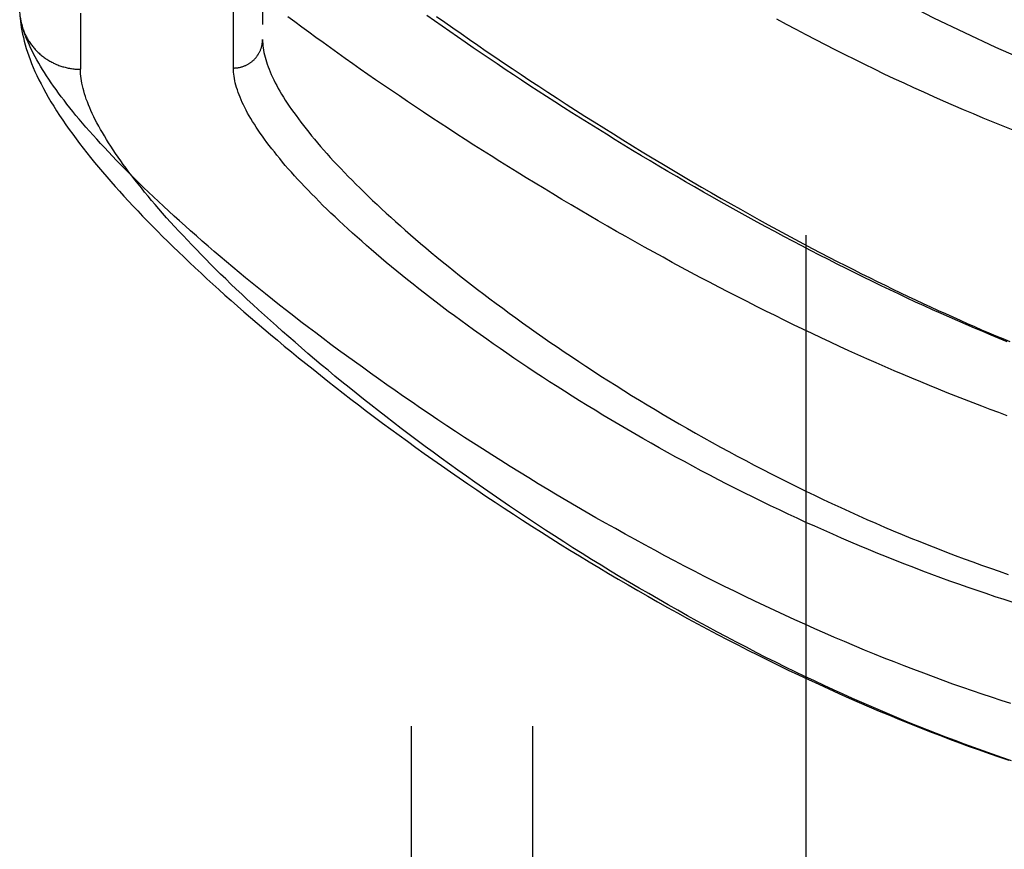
# Model space of a CAD drawing. Header units: inches. Extents: x 0 to 189, y 0 to 122.
# Tile 137 of 226: x 83.395 to 84.408, y 76.885 to 77.739. Entities that reach past the tile are written whole.
import ezdxf

# ---------------------------------------------------------------- set-up
doc = ezdxf.new("R2010")
doc.units = ezdxf.units.IN
doc.header["$LTSCALE"] = 10.388889
doc.header["$MEASUREMENT"] = 0
doc.linetypes.add('HIDDEN', pattern=[0.2, 0.1, -0.1])
for name, color, linetype in [('DEFAULT_2', 8, 'HIDDEN'), ('RIGHTHAND_DOOR_ASSEMBLY', 7, 'CONTINUOUS'), ('SUBPANEL', 7, 'CONTINUOUS')]:
    doc.layers.add(name, color=color, linetype=linetype)

msp = doc.modelspace()

# ---------------------------------------------------------------- linework, layer by layer
at = {"layer": 'DEFAULT_2', "color": 8, "linetype": 'HIDDEN'}
msp.add_line((84.204, 81.6725), (84.204, 36.5685), dxfattribs=at)
at = {"layer": 'RIGHTHAND_DOOR_ASSEMBLY', "color": 8, "linetype": 'HIDDEN'}
for p, q in [((83.6148, 77.6889), (83.6148, 78.8021)), ((83.6448, 78.7727), (83.6448, 77.7183)), ((83.4573, 77.7455), (83.4573, 77.6877))]:
    msp.add_line(p, q, dxfattribs=at)
for points in [[(83.3976, 77.7319), (83.3969, 77.7344), (83.3963, 77.737), (83.3958, 77.7394), (83.3954, 77.7419), (83.3951, 77.7443), (83.3949, 77.7466), (83.3948, 77.7489)], [(83.3952, 77.7404), (83.3955, 77.7373), (83.3959, 77.734), (83.3964, 77.7307), (83.397, 77.7273), (83.3977, 77.7238), (83.3985, 77.7202), (83.3994, 77.7166), (83.4004, 77.7129), (83.4015, 77.7092), (83.4027, 77.7054), (83.404, 77.7015), (83.4054, 77.6976), (83.407, 77.6936), (83.4087, 77.6895), (83.4105, 77.6853), (83.4124, 77.6811), (83.4145, 77.6768), (83.4167, 77.6725), (83.4191, 77.668), (83.4215, 77.6635), (83.4242, 77.6589), (83.4269, 77.6543), (83.4298, 77.6496), (83.4328, 77.6448), (83.4359, 77.64), (83.4391, 77.6352), (83.4424, 77.6304), (83.4458, 77.6256), (83.4493, 77.6208), (83.4528, 77.616), (83.4564, 77.6112), (83.4602, 77.6064), (83.464, 77.6016), (83.4678, 77.5967), (83.4718, 77.5918), (83.4759, 77.5869), (83.48, 77.582), (83.4843, 77.5771), (83.4886, 77.5721), (83.493, 77.5671), (83.4975, 77.5621), (83.502, 77.5571), (83.5067, 77.552), (83.5115, 77.5469), (83.5163, 77.5418), (83.5212, 77.5366), (83.5263, 77.5314), (83.5314, 77.5262), (83.5366, 77.5209), (83.5419, 77.5156), (83.5472, 77.5103), (83.5527, 77.505), (83.5583, 77.4996), (83.5639, 77.4941), (83.5697, 77.4887), (83.5755, 77.4832), (83.5815, 77.4777), (83.5875, 77.4721), (83.5936, 77.4665), (83.5998, 77.4609), (83.6061, 77.4552), (83.6125, 77.4495), (83.619, 77.4438), (83.6256, 77.438), (83.6323, 77.4322), (83.6391, 77.4264), (83.646, 77.4205), (83.6529, 77.4147), (83.66, 77.4088), (83.6671, 77.4028), (83.6744, 77.3968), (83.6817, 77.3908), (83.6892, 77.3848), (83.6967, 77.3788), (83.7043, 77.3727), (83.712, 77.3666), (83.7198, 77.3605), (83.7277, 77.3544), (83.7357, 77.3482), (83.7437, 77.3421), (83.7519, 77.3359), (83.7601, 77.3297), (83.7684, 77.3234), (83.7769, 77.3172), (83.7854, 77.311), (83.7939, 77.3047), (83.8026, 77.2985), (83.8113, 77.2922), (83.8202, 77.286), (83.8291, 77.2797), (83.8381, 77.2734), (83.8471, 77.2672), (83.8562, 77.2609), (83.8655, 77.2546), (83.8747, 77.2484), (83.8841, 77.2421), (83.8935, 77.2359), (83.903, 77.2297), (83.9125, 77.2235), (83.9221, 77.2173), (83.9318, 77.2111), (83.9415, 77.205), (83.9513, 77.1989), (83.9611, 77.1928), (83.971, 77.1867), (83.9809, 77.1807), (83.9908, 77.1747), (84.0009, 77.1687), (84.0109, 77.1628), (84.021, 77.1569), (84.0311, 77.151), (84.0413, 77.1452), (84.0515, 77.1395), (84.0617, 77.1337), (84.072, 77.1281), (84.0823, 77.1225), (84.0926, 77.1169), (84.1029, 77.1114), (84.1132, 77.1059), (84.1236, 77.1005), (84.134, 77.0952), (84.1444, 77.0899), (84.1548, 77.0846), (84.1652, 77.0795), (84.1756, 77.0744), (84.186, 77.0693), (84.1964, 77.0644), (84.2068, 77.0594), (84.2173, 77.0546), (84.2277, 77.0498), (84.2381, 77.0451), (84.2485, 77.0405), (84.2589, 77.036), (84.2693, 77.0315), (84.2796, 77.0271), (84.29, 77.0227), (84.3003, 77.0185), (84.3107, 77.0143), (84.321, 77.0101), (84.3313, 77.0061), (84.3416, 77.0021), (84.3518, 76.9982), (84.3621, 76.9944), (84.3723, 76.9907), (84.3825, 76.987), (84.3927, 76.9834), (84.4028, 76.9799), (84.413, 76.9765)], [(83.3956, 77.7389), (83.3958, 77.7378), (83.396, 77.7367), (83.3962, 77.7356), (83.3965, 77.7345), (83.3968, 77.7334), (83.3971, 77.7323), (83.3974, 77.7313), (83.3977, 77.7302), (83.3981, 77.7291), (83.3985, 77.7281), (83.3989, 77.727), (83.3993, 77.726), (83.3997, 77.725), (83.4002, 77.7239), (83.4007, 77.7229), (83.4012, 77.7219), (83.4017, 77.7209), (83.4022, 77.7199), (83.4027, 77.7189), (83.4033, 77.718), (83.4039, 77.717), (83.4045, 77.7161), (83.4051, 77.7151), (83.4058, 77.7142), (83.4064, 77.7133), (83.4071, 77.7124), (83.4078, 77.7115), (83.4085, 77.7106), (83.4092, 77.7097), (83.4099, 77.7089), (83.4107, 77.7081), (83.4115, 77.7072), (83.4123, 77.7064), (83.4131, 77.7056), (83.4139, 77.7048), (83.4147, 77.7041), (83.4155, 77.7033), (83.4164, 77.7026), (83.4173, 77.7019), (83.4182, 77.7011), (83.4191, 77.7005), (83.42, 77.6998), (83.4209, 77.6991), (83.4218, 77.6985), (83.4228, 77.6979), (83.4237, 77.6972), (83.4247, 77.6967), (83.4257, 77.6961), (83.4267, 77.6955), (83.4277, 77.695), (83.4287, 77.6945), (83.4297, 77.694), (83.4307, 77.6935), (83.4318, 77.693), (83.4328, 77.6926), (83.4339, 77.6921), (83.4349, 77.6917), (83.436, 77.6913), (83.4371, 77.691), (83.4382, 77.6906), (83.4392, 77.6903), (83.4403, 77.69), (83.4414, 77.6897), (83.4425, 77.6894), (83.4437, 77.6892), (83.4448, 77.6889), (83.4459, 77.6887), (83.447, 77.6885), (83.4482, 77.6883), (83.4493, 77.6882), (83.4504, 77.6881), (83.4516, 77.6879), (83.4527, 77.6879), (83.4538, 77.6878), (83.455, 77.6877), (83.4561, 77.6877), (83.4573, 77.6877)], [(84.4114, 77.3311), (84.4027, 77.3343), (84.3939, 77.3376), (84.3852, 77.3409), (84.3763, 77.3442), (84.3674, 77.3477), (84.3585, 77.3512), (84.3496, 77.3547), (84.3405, 77.3584), (84.3315, 77.362), (84.3224, 77.3658), (84.3133, 77.3696), (84.3041, 77.3735), (84.2949, 77.3774), (84.2856, 77.3814), (84.2763, 77.3855), (84.267, 77.3896), (84.2576, 77.3938), (84.2483, 77.398), (84.2388, 77.4023), (84.2294, 77.4067), (84.2199, 77.4111), (84.2104, 77.4156), (84.2009, 77.4201), (84.1914, 77.4247), (84.1818, 77.4294), (84.1723, 77.4341), (84.1627, 77.4388), (84.1531, 77.4436), (84.1435, 77.4485), (84.1339, 77.4534), (84.1243, 77.4583), (84.1146, 77.4633), (84.105, 77.4684), (84.0954, 77.4734), (84.0858, 77.4786), (84.0762, 77.4837), (84.0666, 77.4889), (84.057, 77.4941), (84.0474, 77.4994), (84.0379, 77.5047), (84.0283, 77.5101), (84.0188, 77.5154), (84.0093, 77.5208), (83.9998, 77.5263), (83.9904, 77.5317), (83.981, 77.5372), (83.9716, 77.5427), (83.9623, 77.5482), (83.9529, 77.5537), (83.9437, 77.5593), (83.9345, 77.5648), (83.9253, 77.5704), (83.9161, 77.576), (83.907, 77.5816), (83.898, 77.5872), (83.889, 77.5928), (83.88, 77.5984), (83.8711, 77.6041), (83.8623, 77.6097), (83.8535, 77.6153), (83.8448, 77.6209), (83.8362, 77.6266), (83.8276, 77.6322), (83.819, 77.6378), (83.8106, 77.6434), (83.8022, 77.649), (83.7939, 77.6546), (83.7856, 77.6602), (83.7774, 77.6657), (83.7693, 77.6713), (83.7612, 77.6768), (83.7533, 77.6823), (83.7454, 77.6878), (83.7376, 77.6933), (83.7298, 77.6988), (83.7222, 77.7042), (83.7146, 77.7097), (83.7071, 77.7151), (83.6997, 77.7205), (83.6923, 77.7258), (83.6851, 77.7311), (83.6779, 77.7364), (83.6708, 77.7417)], [(84.4114, 77.4072), (84.4031, 77.4106), (84.3947, 77.4141), (84.3862, 77.4176), (84.3777, 77.4212), (84.3692, 77.4249), (84.3606, 77.4286), (84.352, 77.4324), (84.3433, 77.4362), (84.3346, 77.4401), (84.3258, 77.4441), (84.317, 77.4481), (84.3082, 77.4522), (84.2993, 77.4564), (84.2904, 77.4606), (84.2815, 77.4649), (84.2725, 77.4692), (84.2635, 77.4736), (84.2545, 77.478), (84.2454, 77.4826), (84.2363, 77.4871), (84.2272, 77.4917), (84.2181, 77.4964), (84.209, 77.5011), (84.1998, 77.5059), (84.1906, 77.5107), (84.1814, 77.5155), (84.1722, 77.5205), (84.163, 77.5254), (84.1538, 77.5304), (84.1446, 77.5355), (84.1354, 77.5405), (84.1262, 77.5457), (84.117, 77.5508), (84.1078, 77.556), (84.0986, 77.5613), (84.0894, 77.5665), (84.0802, 77.5718), (84.0711, 77.5772), (84.0619, 77.5825), (84.0528, 77.5879), (84.0437, 77.5933), (84.0347, 77.5987), (84.0256, 77.6042), (84.0166, 77.6097), (84.0076, 77.6151), (83.9987, 77.6207), (83.9898, 77.6262), (83.9809, 77.6317), (83.9721, 77.6373), (83.9633, 77.6428), (83.9545, 77.6484), (83.9458, 77.654), (83.9371, 77.6596), (83.9285, 77.6652), (83.9199, 77.6707), (83.9114, 77.6763), (83.903, 77.6819), (83.8946, 77.6875), (83.8862, 77.6931), (83.8779, 77.6987), (83.8697, 77.7043), (83.8615, 77.7098), (83.8534, 77.7154), (83.8454, 77.7209), (83.8374, 77.7265), (83.8295, 77.732), (83.8217, 77.7375), (83.8139, 77.743)], [(83.824, 77.7419), (83.8323, 77.7361), (83.8407, 77.7302), (83.8492, 77.7243), (83.8577, 77.7184), (83.8664, 77.7124), (83.8751, 77.7064), (83.8839, 77.7004), (83.8928, 77.6944), (83.9018, 77.6883), (83.9109, 77.6823), (83.92, 77.6762), (83.9293, 77.6701), (83.9386, 77.664), (83.948, 77.6579), (83.9574, 77.6518), (83.967, 77.6457), (83.9766, 77.6395), (83.9863, 77.6334), (83.9961, 77.6273), (84.0059, 77.6211), (84.0158, 77.615), (84.0257, 77.6089), (84.0357, 77.6027), (84.0458, 77.5966), (84.0559, 77.5905), (84.0661, 77.5844), (84.0764, 77.5783), (84.0866, 77.5723), (84.0968, 77.5664), (84.1069, 77.5605), (84.117, 77.5547), (84.127, 77.5491), (84.1368, 77.5435), (84.1465, 77.5381), (84.156, 77.5328), (84.1654, 77.5276), (84.1747, 77.5225), (84.1838, 77.5176), (84.1928, 77.5127), (84.2017, 77.508), (84.2105, 77.5033), (84.2192, 77.4988), (84.2278, 77.4943), (84.2364, 77.4899), (84.2448, 77.4856), (84.2531, 77.4814), (84.2614, 77.4772), (84.2695, 77.4732), (84.2776, 77.4692), (84.2856, 77.4653), (84.2936, 77.4614), (84.3015, 77.4576), (84.3093, 77.4539), (84.3171, 77.4502), (84.3248, 77.4466), (84.3325, 77.443), (84.3402, 77.4395), (84.3478, 77.4361), (84.3553, 77.4327), (84.3628, 77.4293), (84.3702, 77.4261), (84.3776, 77.4228), (84.385, 77.4196), (84.3923, 77.4165), (84.3996, 77.4134), (84.4069, 77.4104), (84.4142, 77.4074)], [(84.174, 77.7397), (84.1839, 77.7342), (84.1939, 77.7289), (84.2039, 77.7236), (84.214, 77.7183), (84.224, 77.7131), (84.234, 77.708), (84.2441, 77.7029), (84.2542, 77.6979), (84.2643, 77.6929), (84.2744, 77.688), (84.2845, 77.6831), (84.2947, 77.6783), (84.3048, 77.6736), (84.315, 77.6689), (84.3252, 77.6643), (84.3354, 77.6597), (84.3455, 77.6552), (84.3557, 77.6508), (84.3659, 77.6464), (84.3762, 77.6421), (84.3864, 77.6378), (84.3966, 77.6336), (84.4068, 77.6294), (84.4171, 77.6253)], [(84.415, 77.0347), (84.4052, 77.0379), (84.3953, 77.0412), (84.3854, 77.0445), (84.3755, 77.0479), (84.3655, 77.0514), (84.3555, 77.0549), (84.3455, 77.0585), (84.3354, 77.0622), (84.3254, 77.0659), (84.3153, 77.0698), (84.3051, 77.0736), (84.295, 77.0776), (84.2848, 77.0816), (84.2747, 77.0857), (84.2645, 77.0899), (84.2542, 77.0942), (84.244, 77.0985), (84.2337, 77.1029), (84.2235, 77.1073), (84.2132, 77.1118), (84.2029, 77.1164), (84.1926, 77.1211), (84.1823, 77.1258), (84.172, 77.1305), (84.1617, 77.1354), (84.1514, 77.1403), (84.141, 77.1453), (84.1307, 77.1503), (84.1204, 77.1554), (84.1101, 77.1605), (84.0998, 77.1657), (84.0895, 77.171), (84.0793, 77.1763), (84.069, 77.1816), (84.0588, 77.187), (84.0486, 77.1925), (84.0384, 77.198), (84.0282, 77.2035), (84.0181, 77.2091), (84.008, 77.2148), (83.9979, 77.2204), (83.9879, 77.2261), (83.9779, 77.2319), (83.968, 77.2377), (83.9581, 77.2435), (83.9482, 77.2493), (83.9384, 77.2552), (83.9286, 77.2611), (83.9189, 77.267), (83.9093, 77.2729), (83.8997, 77.2788), (83.8902, 77.2848), (83.8807, 77.2908), (83.8713, 77.2968), (83.862, 77.3028), (83.8527, 77.3088), (83.8435, 77.3148), (83.8344, 77.3208), (83.8253, 77.3269), (83.8164, 77.3329), (83.8075, 77.3389), (83.7987, 77.3449), (83.7899, 77.3509), (83.7813, 77.3569), (83.7727, 77.3629), (83.7642, 77.3689), (83.7558, 77.3749), (83.7475, 77.3809), (83.7393, 77.3868), (83.7312, 77.3927), (83.7231, 77.3986), (83.7152, 77.4045), (83.7073, 77.4104), (83.6996, 77.4162), (83.6919, 77.422), (83.6843, 77.4278), (83.6769, 77.4336), (83.6695, 77.4393), (83.6622, 77.445), (83.655, 77.4507), (83.6479, 77.4564), (83.641, 77.462), (83.6341, 77.4675), (83.6273, 77.4731), (83.6206, 77.4786), (83.614, 77.4841), (83.6075, 77.4895), (83.6012, 77.4949), (83.5949, 77.5002), (83.5887, 77.5056), (83.5826, 77.5108), (83.5766, 77.5161), (83.5707, 77.5213), (83.565, 77.5264), (83.5593, 77.5315), (83.5537, 77.5366), (83.5482, 77.5416), (83.5428, 77.5466), (83.5376, 77.5515), (83.5324, 77.5564), (83.5273, 77.5612), (83.5223, 77.566), (83.5174, 77.5708), (83.5127, 77.5755), (83.508, 77.5801), (83.5034, 77.5847), (83.4989, 77.5893), (83.4945, 77.5938), (83.4902, 77.5983), (83.4861, 77.6027), (83.482, 77.607), (83.478, 77.6114), (83.4741, 77.6156), (83.4703, 77.6199), (83.4666, 77.624), (83.463, 77.6282), (83.4595, 77.6322), (83.4561, 77.6363), (83.4527, 77.6402), (83.4495, 77.6442), (83.4464, 77.648), (83.4434, 77.6519), (83.4404, 77.6557), (83.4376, 77.6594), (83.4348, 77.6631), (83.4322, 77.6667), (83.4296, 77.6703), (83.4271, 77.6738), (83.4248, 77.6773), (83.4225, 77.6808), (83.4203, 77.6842), (83.4182, 77.6875), (83.4162, 77.6908), (83.4143, 77.6941), (83.4124, 77.6972), (83.4107, 77.7004), (83.4091, 77.7035), (83.4075, 77.7065), (83.406, 77.7096), (83.4047, 77.7125), (83.4034, 77.7154), (83.4022, 77.7183), (83.4011, 77.7211), (83.4001, 77.7238), (83.3991, 77.7266), (83.3983, 77.7292), (83.3976, 77.7319)], [(83.6148, 77.6889), (83.6154, 77.6889), (83.6161, 77.689), (83.6167, 77.689), (83.6174, 77.689), (83.618, 77.6891), (83.6187, 77.6892), (83.6193, 77.6893), (83.62, 77.6894), (83.6206, 77.6895), (83.6212, 77.6896), (83.6219, 77.6898), (83.6225, 77.6899), (83.6231, 77.6901), (83.6238, 77.6903), (83.6244, 77.6905), (83.625, 77.6907), (83.6256, 77.6909), (83.6262, 77.6912), (83.6268, 77.6914), (83.6274, 77.6917), (83.628, 77.692), (83.6286, 77.6923), (83.6292, 77.6926), (83.6298, 77.6929), (83.6303, 77.6932), (83.6309, 77.6935), (83.6314, 77.6939), (83.632, 77.6943), (83.6325, 77.6946), (83.633, 77.695), (83.6335, 77.6954), (83.634, 77.6958), (83.6345, 77.6962), (83.635, 77.6967), (83.6355, 77.6971), (83.636, 77.6975), (83.6364, 77.698), (83.6369, 77.6985), (83.6373, 77.6989), (83.6377, 77.6994), (83.6381, 77.6999), (83.6386, 77.7004), (83.6389, 77.7009), (83.6393, 77.7015), (83.6397, 77.702), (83.6401, 77.7025), (83.6404, 77.7031), (83.6407, 77.7036), (83.6411, 77.7042), (83.6414, 77.7048), (83.6417, 77.7053), (83.6419, 77.7059), (83.6422, 77.7065), (83.6425, 77.7071), (83.6427, 77.7077), (83.6429, 77.7083), (83.6432, 77.7089), (83.6434, 77.7095), (83.6436, 77.7101), (83.6437, 77.7107), (83.6439, 77.7113), (83.644, 77.712), (83.6442, 77.7126), (83.6443, 77.7132), (83.6444, 77.7139), (83.6445, 77.7145), (83.6446, 77.7151), (83.6446, 77.7158), (83.6447, 77.7164), (83.6447, 77.717), (83.6447, 77.7177), (83.6448, 77.7183)], [(83.6448, 77.7183), (83.6448, 77.7162), (83.6449, 77.7141), (83.6451, 77.7119), (83.6454, 77.7096), (83.6458, 77.7073), (83.6462, 77.705), (83.6467, 77.7026), (83.6473, 77.7002), (83.648, 77.6978), (83.6488, 77.6953), (83.6496, 77.6928), (83.6506, 77.6902), (83.6516, 77.6876), (83.6527, 77.6849), (83.6538, 77.6822), (83.6551, 77.6794), (83.6564, 77.6767), (83.6579, 77.6738), (83.6594, 77.671), (83.661, 77.668), (83.6627, 77.6651), (83.6644, 77.6621), (83.6663, 77.659), (83.6682, 77.656), (83.6702, 77.6528), (83.6723, 77.6497), (83.6745, 77.6464), (83.6768, 77.6432), (83.6792, 77.6399), (83.6816, 77.6365), (83.6842, 77.6332), (83.6868, 77.6297), (83.6895, 77.6263), (83.6923, 77.6228), (83.6952, 77.6192), (83.6982, 77.6156), (83.7012, 77.612), (83.7044, 77.6083), (83.7076, 77.6046), (83.711, 77.6008), (83.7144, 77.597), (83.7179, 77.5932), (83.7215, 77.5893), (83.7252, 77.5854), (83.729, 77.5814), (83.7329, 77.5774), (83.7369, 77.5734), (83.7409, 77.5693), (83.7451, 77.5652), (83.7493, 77.561), (83.7537, 77.5568), (83.7581, 77.5526), (83.7626, 77.5483), (83.7673, 77.544), (83.772, 77.5397), (83.7768, 77.5353), (83.7817, 77.5309), (83.7866, 77.5264), (83.7917, 77.5219), (83.7969, 77.5174), (83.8022, 77.5129), (83.8075, 77.5083), (83.813, 77.5037), (83.8185, 77.4991), (83.8241, 77.4944), (83.8298, 77.4897), (83.8357, 77.485), (83.8416, 77.4803), (83.8476, 77.4755), (83.8536, 77.4707), (83.8598, 77.4659), (83.8661, 77.4611), (83.8724, 77.4562), (83.8789, 77.4514), (83.8854, 77.4465), (83.892, 77.4416), (83.8987, 77.4366), (83.9055, 77.4317), (83.9123, 77.4268), (83.9193, 77.4218), (83.9263, 77.4168), (83.9334, 77.4118), (83.9406, 77.4069), (83.9479, 77.4019), (83.9552, 77.3969), (83.9627, 77.3919), (83.9702, 77.3869), (83.9777, 77.3819), (83.9854, 77.3769), (83.9931, 77.3719), (84.0009, 77.3669), (84.0087, 77.362), (84.0166, 77.357), (84.0246, 77.352), (84.0327, 77.3471), (84.0408, 77.3422), (84.0489, 77.3373), (84.0572, 77.3324), (84.0654, 77.3275), (84.0738, 77.3226), (84.0822, 77.3178), (84.0906, 77.313), (84.0991, 77.3082), (84.1076, 77.3035), (84.1162, 77.2987), (84.1248, 77.2941), (84.1335, 77.2894), (84.1422, 77.2848), (84.1509, 77.2802), (84.1597, 77.2756), (84.1685, 77.2711), (84.1773, 77.2667), (84.1862, 77.2622), (84.1951, 77.2578), (84.204, 77.2535), (84.2129, 77.2492), (84.2219, 77.2449), (84.2309, 77.2407), (84.2399, 77.2366), (84.2489, 77.2325), (84.2579, 77.2284), (84.2669, 77.2244), (84.276, 77.2204), (84.2851, 77.2165), (84.2941, 77.2127), (84.3032, 77.2089), (84.3123, 77.2051), (84.3214, 77.2015), (84.3305, 77.1978), (84.3396, 77.1943), (84.3487, 77.1907), (84.3578, 77.1873), (84.3669, 77.1839), (84.376, 77.1805), (84.385, 77.1772), (84.3941, 77.174), (84.4032, 77.1709), (84.4123, 77.1677)], [(84.4156, 76.9759), (84.4059, 76.9792), (84.3962, 76.9826), (84.3865, 76.986), (84.3769, 76.9895), (84.3673, 76.993), (84.3577, 76.9966), (84.3481, 77.0003), (84.3385, 77.004), (84.3289, 77.0077), (84.3193, 77.0115), (84.3097, 77.0154), (84.3001, 77.0194), (84.2905, 77.0234), (84.2809, 77.0275), (84.2713, 77.0316), (84.2616, 77.0358), (84.252, 77.0401), (84.2423, 77.0445), (84.2325, 77.0489), (84.2228, 77.0534), (84.2129, 77.058), (84.2031, 77.0627), (84.1931, 77.0675), (84.1831, 77.0723), (84.1731, 77.0773), (84.163, 77.0823), (84.1529, 77.0875), (84.1428, 77.0927), (84.1327, 77.0979), (84.1225, 77.1033), (84.1124, 77.1087), (84.1023, 77.1141), (84.0922, 77.1196), (84.0822, 77.1252), (84.0721, 77.1308), (84.0622, 77.1364), (84.0522, 77.1421), (84.0423, 77.1479), (84.0324, 77.1536), (84.0225, 77.1595), (84.0127, 77.1653), (84.0029, 77.1712), (83.9932, 77.1772), (83.9835, 77.1831), (83.9739, 77.1891), (83.9643, 77.1952), (83.9548, 77.2012), (83.9454, 77.2073), (83.936, 77.2134), (83.9267, 77.2195), (83.9174, 77.2256), (83.9082, 77.2317), (83.8991, 77.2379), (83.89, 77.244), (83.881, 77.2502), (83.8721, 77.2564), (83.8633, 77.2626), (83.8546, 77.2687), (83.8459, 77.2749), (83.8373, 77.2811), (83.8288, 77.2872), (83.8204, 77.2934), (83.8121, 77.2995), (83.8038, 77.3057), (83.7957, 77.3118), (83.7876, 77.3179), (83.7797, 77.324), (83.7718, 77.3301), (83.764, 77.3361), (83.7563, 77.3421), (83.7487, 77.3481), (83.7412, 77.3541), (83.7338, 77.3601), (83.7265, 77.366), (83.7193, 77.3719), (83.7122, 77.3778), (83.7052, 77.3836), (83.6983, 77.3894), (83.6915, 77.3952), (83.6848, 77.4009), (83.6782, 77.4066), (83.6717, 77.4123), (83.6653, 77.4179), (83.659, 77.4235), (83.6528, 77.429), (83.6467, 77.4345), (83.6407, 77.44), (83.6348, 77.4454), (83.629, 77.4507), (83.6233, 77.4561), (83.6177, 77.4614), (83.6122, 77.4666), (83.6068, 77.4718), (83.6016, 77.4769), (83.5964, 77.482), (83.5913, 77.4871), (83.5863, 77.4921), (83.5814, 77.4971), (83.5766, 77.502), (83.5719, 77.5068), (83.5674, 77.5116), (83.5629, 77.5164), (83.5585, 77.5211), (83.5542, 77.5258), (83.55, 77.5304), (83.5459, 77.5349), (83.5419, 77.5395), (83.538, 77.5439), (83.5342, 77.5483), (83.5305, 77.5527), (83.5269, 77.557), (83.5234, 77.5613), (83.52, 77.5655), (83.5166, 77.5696), (83.5134, 77.5737), (83.5103, 77.5778), (83.5072, 77.5818), (83.5043, 77.5857), (83.5014, 77.5896), (83.4987, 77.5935), (83.496, 77.5973), (83.4934, 77.601), (83.4909, 77.6047), (83.4885, 77.6084), (83.4862, 77.6119), (83.484, 77.6155), (83.4819, 77.619), (83.4799, 77.6224), (83.4779, 77.6258), (83.4761, 77.6291), (83.4743, 77.6324), (83.4726, 77.6357), (83.471, 77.6388), (83.4695, 77.642), (83.4681, 77.6451), (83.4668, 77.6481), (83.4656, 77.6511), (83.4644, 77.654), (83.4633, 77.6569), (83.4624, 77.6597), (83.4615, 77.6625), (83.4607, 77.6653), (83.46, 77.6679), (83.4593, 77.6706), (83.4588, 77.6732), (83.4583, 77.6757), (83.4579, 77.6782), (83.4576, 77.6806), (83.4574, 77.683), (83.4573, 77.6854), (83.4573, 77.6877)], [(84.4175, 77.1388), (84.4082, 77.1418), (84.3989, 77.1448), (84.3896, 77.1479), (84.3803, 77.1511), (84.371, 77.1543), (84.3617, 77.1575), (84.3524, 77.1608), (84.3431, 77.1642), (84.3338, 77.1677), (84.3245, 77.1711), (84.3152, 77.1747), (84.3059, 77.1783), (84.2965, 77.1819), (84.2872, 77.1857), (84.278, 77.1894), (84.2687, 77.1932), (84.2594, 77.1971), (84.2502, 77.201), (84.2409, 77.205), (84.2317, 77.209), (84.2225, 77.2131), (84.2133, 77.2172), (84.2041, 77.2213), (84.195, 77.2255), (84.1859, 77.2298), (84.1768, 77.2341), (84.1677, 77.2384), (84.1587, 77.2428), (84.1497, 77.2472), (84.1407, 77.2517), (84.1317, 77.2561), (84.1228, 77.2607), (84.114, 77.2652), (84.1052, 77.2698), (84.0964, 77.2744), (84.0877, 77.2791), (84.079, 77.2838), (84.0703, 77.2885), (84.0618, 77.2932), (84.0532, 77.298), (84.0447, 77.3027), (84.0363, 77.3075), (84.028, 77.3123), (84.0197, 77.3172), (84.0114, 77.322), (84.0032, 77.3269), (83.9951, 77.3317), (83.9871, 77.3366), (83.9791, 77.3415), (83.9712, 77.3464), (83.9634, 77.3513), (83.9556, 77.3562), (83.948, 77.3611), (83.9403, 77.366), (83.9328, 77.3708), (83.9254, 77.3757), (83.918, 77.3806), (83.9107, 77.3855), (83.9035, 77.3904), (83.8964, 77.3953), (83.8893, 77.4001), (83.8823, 77.405), (83.8755, 77.4098), (83.8687, 77.4146), (83.862, 77.4194), (83.8554, 77.4242), (83.8488, 77.429), (83.8424, 77.4337), (83.836, 77.4384), (83.8298, 77.4431), (83.8236, 77.4478), (83.8175, 77.4525), (83.8115, 77.4571), (83.8056, 77.4617), (83.7998, 77.4663), (83.7941, 77.4709), (83.7885, 77.4754), (83.7829, 77.4799), (83.7775, 77.4844), (83.7721, 77.4889), (83.7669, 77.4933), (83.7617, 77.4977), (83.7566, 77.502), (83.7517, 77.5063), (83.7468, 77.5106), (83.742, 77.5149), (83.7373, 77.5191), (83.7327, 77.5233), (83.7281, 77.5274), (83.7237, 77.5315), (83.7194, 77.5356), (83.7151, 77.5397), (83.711, 77.5437), (83.7069, 77.5476), (83.703, 77.5516), (83.6991, 77.5555), (83.6953, 77.5593), (83.6916, 77.5631), (83.688, 77.5669), (83.6845, 77.5706), (83.6811, 77.5743), (83.6777, 77.578), (83.6745, 77.5816), (83.6713, 77.5852), (83.6682, 77.5887), (83.6653, 77.5922), (83.6624, 77.5957), (83.6596, 77.5991), (83.6569, 77.6025), (83.6542, 77.6058), (83.6517, 77.6091), (83.6492, 77.6123), (83.6469, 77.6156), (83.6446, 77.6187), (83.6424, 77.6219), (83.6403, 77.625), (83.6383, 77.628), (83.6363, 77.631), (83.6345, 77.634), (83.6327, 77.6369), (83.631, 77.6398), (83.6294, 77.6426), (83.6279, 77.6454), (83.6265, 77.6482), (83.6251, 77.6509), (83.6239, 77.6536), (83.6227, 77.6562), (83.6216, 77.6588), (83.6206, 77.6614), (83.6196, 77.6639), (83.6188, 77.6664), (83.618, 77.6688), (83.6173, 77.6712), (83.6167, 77.6736), (83.6162, 77.6759), (83.6158, 77.6781), (83.6154, 77.6804), (83.6151, 77.6826), (83.6149, 77.6847), (83.6148, 77.6869), (83.6148, 77.6889)]]:
    msp.add_lwpolyline(points, dxfattribs=at)
msp.add_arc((85.23, 79.5296), 2, 227.2041, 259.6658, dxfattribs=at)
at = {"layer": 'SUBPANEL', "color": 8, "linetype": 'HIDDEN'}
for p, q in [((83.7978, 79.0893), (83.7978, 39.1518)), ((83.9228, 79.0893), (83.9228, 39.1518))]:
    msp.add_line(p, q, dxfattribs=at)

doc.saveas('drawing.dxf')
